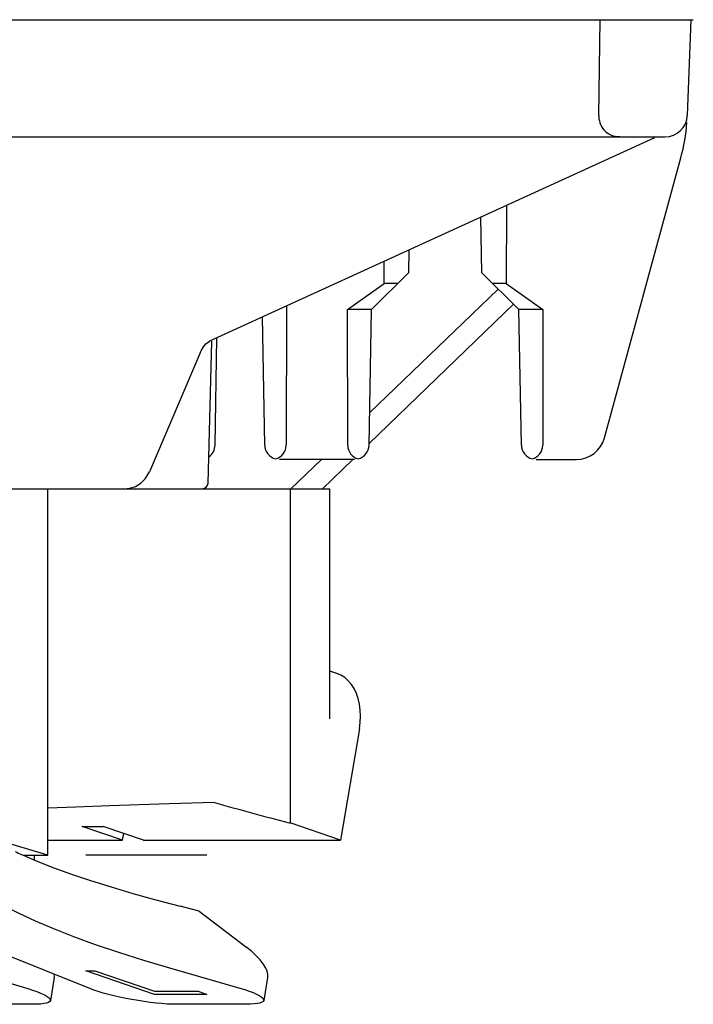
# Model space of a CAD drawing. Header units: inches. Extents: x 0 to 39.3, y 0 to 30.4.
# Tile 9 of 39: x 17.244 to 18.148, y 4.752 to 6.075. Entities that reach past the tile are written whole.
import ezdxf

# ---------------------------------------------------------------- set-up
doc = ezdxf.new("R2010")
doc.units = ezdxf.units.IN
doc.header["$LTSCALE"] = 2.160714
doc.header["$MEASUREMENT"] = 0
doc.layers.get('0').update_dxf_attribs({"linetype": 'CONTINUOUS'})
doc.layers.add('FAN-ELECTRICS_2', color=7, linetype='CONTINUOUS')

msp = doc.modelspace()

# ---------------------------------------------------------------- linework, layer by layer
at = {"color": 7, "linetype": 'Continuous'}
for p, q in [((9.6084, 6.0746), (18.1484, 6.0746)), ((18.0214, 5.9461), (18.0233, 6.0746)), ((18.1449, 6.0746), (18.1404, 5.9461)), ((15.4164, 5.9172), (18.1104, 5.9172)), ((18.0963, 5.916), (17.4991, 5.643)), ((18.041, 5.9185), (18.0443, 5.9176)), ((18.0292, 5.5131), (18.1318, 5.8892)), ((17.8976, 5.8251), (17.8974, 5.7203)), ((17.8644, 5.7345), (17.8631, 5.8094)), ((17.7664, 5.7345), (17.767, 5.7654)), ((17.7334, 5.7203), (17.7333, 5.7501)), ((17.7164, 5.6855), (17.7663, 5.7346)), ((17.8645, 5.7346), (17.9144, 5.6855)), ((17.6842, 5.6855), (17.7334, 5.7203)), ((17.8858, 5.7125), (17.7139, 5.5466)), ((17.7518, 5.7203), (17.7334, 5.7203)), ((17.8974, 5.7203), (17.879, 5.7203)), ((17.8974, 5.7203), (17.9466, 5.6855)), ((17.6021, 5.6901), (17.6018, 5.5033)), ((17.7132, 5.5053), (17.9073, 5.6929)), ((17.5731, 5.5034), (17.5701, 5.6755)), ((17.7164, 5.6855), (17.6842, 5.6855)), ((17.6845, 5.5033), (17.6842, 5.6855)), ((17.7132, 5.5034), (17.7164, 5.6855)), ((17.9466, 5.6855), (17.9144, 5.6855)), ((17.9176, 5.5034), (17.9144, 5.6855)), ((17.9466, 5.6855), (17.9463, 5.5033)), ((17.5065, 5.5034), (17.509, 5.6476)), ((17.4939, 5.6392), (17.497, 5.6418)), ((17.497, 5.6418), (17.4991, 5.643)), ((17.4971, 5.4524), (17.5021, 5.6429)), ((17.4864, 5.6273), (17.4182, 5.4676)), ((17.4864, 5.6273), (17.4877, 5.6301)), ((17.6935, 5.4841), (17.5928, 5.4841)), ((17.6492, 5.4841), (17.6079, 5.4442)), ((17.6505, 5.4447), (17.6912, 5.4841)), ((17.6956, 5.4859), (17.6986, 5.4848)), ((17.9373, 5.4841), (17.9912, 5.4841)), ((17.4172, 5.4653), (17.4182, 5.4676)), ((16.1654, 5.4447), (17.6603, 5.4447)), ((17.2817, 4.9526), (17.2817, 5.4447)), ((17.6074, 5.4447), (17.6074, 4.9959)), ((17.6603, 5.1358), (17.6603, 5.4447)), ((17.6699, 5.1967), (17.6603, 5.2)), ((17.7001, 5.1222), (17.6747, 4.9729)), ((17.3194, 5.0173), (17.2817, 5.0156)), ((17.3646, 5.019), (17.3194, 5.0173)), ((17.445, 5.0217), (17.3646, 5.019)), ((17.5058, 5.0235), (17.445, 5.0217)), ((17.3282, 4.9914), (17.3561, 4.9914)), ((17.3823, 4.9729), (17.3282, 4.9914)), ((17.4102, 4.9729), (17.3561, 4.9914)), ((17.6747, 4.9729), (17.6074, 4.9959)), ((17.2817, 4.9526), (17.1919, 4.9797)), ((17.2817, 4.9729), (17.3823, 4.9729)), ((17.3823, 4.9729), (17.3839, 4.9819)), ((17.4102, 4.9729), (17.6747, 4.9729)), ((17.2487, 4.9526), (17.2817, 4.9526)), ((17.2642, 4.946), (17.2642, 4.9526)), ((17.4851, 4.8776), (17.4595, 4.8842)), ((17.4851, 4.8776), (17.5489, 4.8287)), ((17.0922, 4.822), (17.2551, 4.7735)), ((17.3385, 4.7735), (17.2174, 4.822)), ((17.4454, 4.8013), (17.5396, 4.7741)), ((17.2905, 4.7882), (17.2853, 4.7576)), ((17.577, 4.7882), (17.5718, 4.7576)), ((17.2618, 4.7524), (17.177, 4.7524)), ((17.5483, 4.7524), (17.4554, 4.7524))]:
    msp.add_line(p, q, dxfattribs=at)
for points in [[(18.0214, 5.9461), (18.0215, 5.9436), (18.0218, 5.9411), (18.0223, 5.9386), (18.023, 5.9361), (18.024, 5.9337), (18.0252, 5.9313), (18.0267, 5.929)], [(18.0267, 5.929), (18.0284, 5.9268), (18.0304, 5.9247), (18.0327, 5.9228), (18.0352, 5.9212), (18.038, 5.9197), (18.041, 5.9185)], [(18.05, 5.9172), (18.0491, 5.9172), (18.0481, 5.9172), (18.0471, 5.9173), (18.0462, 5.9174), (18.0452, 5.9175), (18.0443, 5.9176)], [(17.4877, 5.6301), (17.4907, 5.6352), (17.4939, 5.6392)], [(17.5995, 5.4941), (17.6008, 5.4968), (17.6015, 5.4999), (17.6018, 5.5033)], [(17.6845, 5.5033), (17.6848, 5.4999), (17.6855, 5.4969), (17.6867, 5.4941), (17.6884, 5.4916), (17.6904, 5.4894), (17.6928, 5.4874), (17.6956, 5.4859)], [(17.944, 5.4941), (17.9453, 5.4968), (17.946, 5.4999), (17.9463, 5.5033)], [(17.5877, 5.4848), (17.5907, 5.4859), (17.5935, 5.4874), (17.5959, 5.4893), (17.5979, 5.4916), (17.5995, 5.4941)], [(17.9322, 5.4848), (17.9352, 5.4859), (17.9379, 5.4874), (17.9403, 5.4893), (17.9424, 5.4916), (17.944, 5.4941)], [(17.4066, 5.4523), (17.4126, 5.4582), (17.4172, 5.4653)], [(17.3848, 5.4447), (17.3919, 5.4454), (17.3994, 5.4479), (17.4066, 5.4523)], [(17.7001, 5.1222), (17.7012, 5.1309), (17.7016, 5.1393), (17.7013, 5.1476), (17.7003, 5.1555), (17.6985, 5.163), (17.6961, 5.1699), (17.6931, 5.1763), (17.6894, 5.182), (17.6852, 5.187), (17.6804, 5.1911), (17.6752, 5.1944), (17.6699, 5.1967)], [(17.238, 4.9575), (17.2401, 4.9565), (17.2422, 4.9556), (17.2444, 4.9546), (17.2465, 4.9536), (17.2487, 4.9526)], [(17.2487, 4.9526), (17.2683, 4.9442), (17.2899, 4.9358), (17.3136, 4.9273), (17.3393, 4.9187), (17.3668, 4.91), (17.3961, 4.9014), (17.427, 4.8928), (17.4595, 4.8842)], [(17.2234, 4.8847), (17.2429, 4.8746), (17.265, 4.8644), (17.2895, 4.854), (17.3164, 4.8435), (17.3456, 4.8329), (17.3769, 4.8224), (17.4102, 4.8118), (17.4454, 4.8013)], [(17.2551, 4.7735), (17.2615, 4.7715), (17.2671, 4.7696), (17.2721, 4.7676), (17.2764, 4.7657), (17.2799, 4.7638), (17.2825, 4.762), (17.2843, 4.7603), (17.2852, 4.7588), (17.2853, 4.7576)], [(17.4554, 4.7524), (17.4491, 4.7525), (17.4423, 4.7528), (17.435, 4.7534), (17.4274, 4.7541), (17.4194, 4.755), (17.4112, 4.7561), (17.403, 4.7574), (17.3947, 4.7588), (17.3865, 4.7603), (17.3784, 4.762), (17.3706, 4.7638), (17.3632, 4.7657), (17.3562, 4.7676), (17.3497, 4.7696), (17.3438, 4.7715), (17.3385, 4.7735)], [(17.5396, 4.7741), (17.5463, 4.7721), (17.5522, 4.7701), (17.5575, 4.7681), (17.562, 4.7661), (17.5657, 4.7642), (17.5685, 4.7623), (17.5705, 4.7606), (17.5716, 4.759), (17.5718, 4.7576)], [(17.2853, 4.7576), (17.2853, 4.7574), (17.2844, 4.7561), (17.2827, 4.755), (17.2801, 4.7541), (17.2767, 4.7534), (17.2724, 4.7528), (17.2675, 4.7525), (17.2618, 4.7524)], [(17.5718, 4.7576), (17.571, 4.7562), (17.5693, 4.7551), (17.5667, 4.7541), (17.5633, 4.7534), (17.5591, 4.7529), (17.5541, 4.7525), (17.5483, 4.7524)]]:
    msp.add_lwpolyline(points, dxfattribs=at)
for centre, radius, start, end in [((18.1104, 5.9472), 0.03, 270, 358), ((17.8911, 5.9548), 0.2494, 344.745, 355.7905), ((17.4868, 5.5038), 0.0197, 304.6932, 359), ((17.5928, 5.5038), 0.0197, 181, 254.9725), ((17.6935, 5.5038), 0.0197, 285.0275, 359), ((17.9373, 5.5038), 0.0197, 181, 254.9725), ((17.9912, 5.5235), 0.0394, 270, 344.7449), ((17.4892, 5.4526), 0.00787, 270, 358.5)]:
    msp.add_arc(centre, radius, start, end, dxfattribs=at)
for centre, major_axis, ratio, start_param, end_param in [((17.907, 5.0515), (0.6931, -0.1217), 0.165713, -2.158795, -1.988488), ((17.5027, 4.8208), (0.0733, -0.0359), 0.380201, 0.111675, 1.085205), ((17.2162, 4.8208), (0.0733, -0.0359), 0.380201, 0.111677, 0.243771)]:
    msp.add_ellipse(centre, major_axis=major_axis, ratio=ratio, start_param=start_param, end_param=end_param, dxfattribs=at)
at = {"layer": 'FAN-ELECTRICS_2', "color": 7, "linetype": 'Continuous'}
for p, q in [((17.4955, 4.9526), (17.3331, 4.9526)), ((17.3331, 4.7972), (17.3448, 4.7972)), ((17.4249, 4.7658), (17.3331, 4.7972)), ((17.3448, 4.7972), (17.425, 4.7699)), ((17.4955, 4.7658), (17.4249, 4.7658)), ((17.425, 4.7699), (17.4838, 4.7699)), ((17.4838, 4.7699), (17.4955, 4.7658))]:
    msp.add_line(p, q, dxfattribs=at)

doc.saveas('drawing.dxf')
